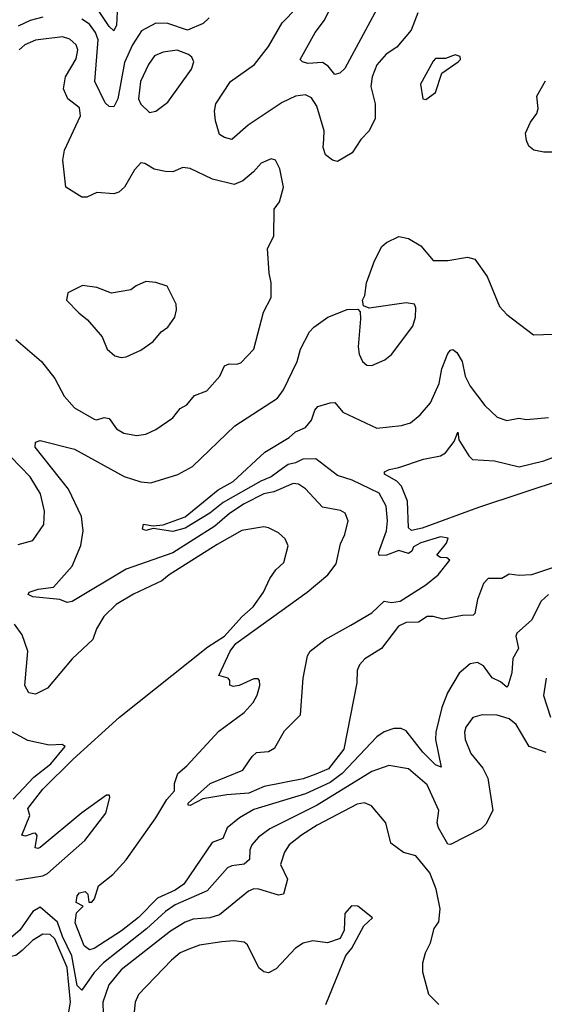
# Model space of a CAD drawing. Extents: x 1468344 to 1613994, y 525695 to 643861.
# Tile 45 of 256: x 1495011 to 1497147, y 606356 to 610367. Entities that reach past the tile are written whole.
import ezdxf

# ---------------------------------------------------------------- set-up
doc = ezdxf.new("R2010")
doc.units = 0

msp = doc.modelspace()

# ---------------------------------------------------------------- linework, layer by layer
at = {"layer": '0CON10XD'}
for points in [[(1496484.1, 610445), (1496335, 610168.8), (1496315, 610148.8), (1496295, 610143.8), (1496267.4, 610177.4), (1496245, 610193.3), (1496185, 610188.9), (1496162.5, 610195), (1496153.8, 610205), (1496214.6, 610315), (1496252.7, 610365), (1496296.2, 610455)], [(1495408.8, 610398.8), (1495405.7, 610344.3), (1495395, 610322), (1495375, 610339.6), (1495331.6, 610405)], [(1496249.8, 609880.2), (1496250.8, 609915), (1496221.9, 610015), (1496199.1, 610049.1), (1496175, 610060.7), (1496135, 610055.3), (1496079.8, 610030.2), (1495941.9, 609938.1), (1495875, 609879.2), (1495845, 609886.9), (1495825, 609900), (1495808.1, 609955), (1495804.2, 609995), (1495810.5, 610025), (1495869.5, 610115), (1495967.9, 610185), (1496025, 610257.8), (1496080, 610355), (1496140.4, 610415)], [(1496632.7, 610395), (1496605.4, 610325), (1496547.5, 610255), (1496503.1, 610226.9), (1496465, 610183.1), (1496446.9, 610135), (1496441.5, 610095), (1496459.4, 610025), (1496458.8, 609965), (1496434.6, 609915), (1496400.7, 609879.3), (1496365, 609824.6), (1496305, 609790), (1496285, 609794.2), (1496256.7, 609816.7), (1496246.8, 609846.8), (1496249.8, 609880.2)], [(1495105, 610377.3), (1495053.4, 610363.4), (1495005, 610341.1)], [(1495782.3, 610375), (1495759, 610351), (1495695, 610324.8), (1495615, 610351.2), (1495565, 610353.3), (1495507.7, 610322.3), (1495470.8, 610265), (1495437.8, 610192.2), (1495411.2, 610045), (1495395, 610012.2), (1495375, 610013.3), (1495359, 610029), (1495316.7, 610115), (1495331.5, 610285), (1495320.4, 610315), (1495295, 610348.9), (1495265, 610368.7)], [(1494995, 609063.8), (1495100, 608975), (1495155, 608905.6), (1495192.9, 608832.9), (1495235, 608785.3), (1495315, 608740), (1495325, 608737.1), (1495355.8, 608745.8), (1495375, 608742), (1495405, 608700.8), (1495435, 608683.1), (1495487, 608673), (1495525, 608678.6), (1495565, 608697.5), (1495634.3, 608745), (1495665, 608782.5), (1495691.7, 608798.3), (1495723.5, 608836.5), (1495773.1, 608855), (1495826.9, 608915), (1495845, 608956.9), (1495864.6, 608965.4), (1495895, 608963.3), (1495911.1, 608968.9), (1495965, 609024.3), (1496003.5, 609175), (1496035.7, 609235), (1496035.7, 609295.7), (1496027.5, 609335), (1496020, 609435), (1496046.2, 609485), (1496048, 609595), (1496068.8, 609625), (1496085.8, 609685), (1496070, 609760), (1496052.5, 609795), (1496035, 609800), (1495995, 609782.5), (1495963.2, 609746.8), (1495919.3, 609710.7), (1495885, 609696.2), (1495797, 609717), (1495705, 609761.1), (1495675, 609764.4), (1495635, 609747.5), (1495605, 609748), (1495558.3, 609758.3), (1495520.7, 609780.7), (1495505, 609783.3), (1495478.8, 609755), (1495438, 609685), (1495415, 609664), (1495395, 609658.1), (1495325, 609662.9), (1495285, 609643.5), (1495265, 609643.6), (1495198.6, 609685), (1495187.6, 609795), (1495193.3, 609835), (1495258.6, 609975), (1495255, 610008.6), (1495207.5, 610045), (1495189.5, 610085), (1495197.6, 610135), (1495241.8, 610208.2), (1495247.9, 610245), (1495241.8, 610265), (1495215, 610288.2), (1495185, 610297.1), (1495075, 610283.6), (1495032.5, 610265), (1495009.4, 610245)], [(1495539.3, 609989.3), (1495565, 609993.8), (1495615, 610030.6), (1495711.5, 610165), (1495720.8, 610195), (1495712, 610215), (1495698, 610225), (1495652.7, 610242.7), (1495595, 610235.4), (1495560.6, 610219.4), (1495535.4, 610185), (1495503.2, 610115), (1495495.5, 610045), (1495505, 610022.5), (1495539.3, 609989.3)], [(1496665, 610042.5), (1496705, 610070), (1496730.7, 610149.3), (1496796.7, 610195), (1496806.2, 610205), (1496805, 610216.7), (1496785, 610223.8), (1496745, 610208.8), (1496705, 610208.8), (1496695, 610198.8), (1496643.8, 610105), (1496652.5, 610045), (1496665, 610042.5)], [(1497185, 609827.8), (1497145, 609826.9), (1497105, 609835.8), (1497085, 609851.2), (1497074.5, 609875.5), (1497071.5, 609905), (1497090.7, 609949.3), (1497116.9, 609985), (1497121.9, 610005), (1497117.5, 610055), (1497152.6, 610117.4)], [(1497164.5, 608025), (1497135, 607997.5), (1497095, 607920.4), (1497035, 607868), (1497031.2, 607855), (1497042.7, 607805), (1497020, 607765), (1497015, 607706.7), (1496998.7, 607651.3), (1496995, 607648), (1496969.6, 607669.6), (1496935, 607685.8), (1496899.5, 607735), (1496875, 607748.5), (1496845, 607742.2), (1496801.5, 607705), (1496753.1, 607625), (1496730.9, 607565), (1496705.9, 607465), (1496704, 607435), (1496728.2, 607321.8), (1496705, 607331.1), (1496652.8, 607382.8), (1496585, 607469.2), (1496565, 607479.1), (1496535, 607478.9), (1496495, 607465.5), (1496465, 607445.5), (1496324.3, 607295.7), (1496275, 607258.9), (1496175, 607212.7), (1495965, 607148.9), (1495905.8, 607115.8), (1495856.1, 607075), (1495838.2, 607031.8), (1495794.8, 607015.2), (1495679.3, 606845), (1495645, 606820.6), (1495572, 606788), (1495495, 606709.6), (1495425.3, 606655), (1495315, 606583.2), (1495295, 606577.6), (1495274.3, 606594.3), (1495237.7, 606687.7), (1495242.2, 606727.8), (1495270, 606755), (1495240.9, 606770.9), (1495245, 606798.1), (1495255, 606810.4), (1495277.5, 606815), (1495288.7, 606805), (1495292.4, 606772.4), (1495305, 606771.8), (1495316.2, 606785), (1495331.8, 606838.2), (1495391.2, 606885), (1495445, 606944.8), (1495565.9, 607115.9), (1495610.4, 607189.6), (1495641.2, 607225), (1495641.2, 607255), (1495655, 607296), (1495692.4, 607327.6), (1495821.8, 607468.2), (1495924.7, 607545), (1495962.2, 607585), (1495978.5, 607615), (1495989.1, 607655), (1495988.1, 607675), (1495981.9, 607681.9), (1495965, 607681.2), (1495905, 607653.9), (1495880.9, 607650.9), (1495866.4, 607656.4), (1495867.5, 607675), (1495860, 607685), (1495822.5, 607695), (1495868.8, 607795), (1495891.8, 607825), (1496182, 608035), (1496266.1, 608105), (1496300.1, 608149.9), (1496317.7, 608232.3), (1496335, 608270), (1496349.4, 608325), (1496336.8, 608356.8), (1496317.6, 608367.6), (1496245, 608380.5), (1496175.3, 608455.3), (1496146, 608475), (1496125, 608477.1), (1496046.8, 608443.2), (1496005, 608434.8), (1495925.9, 608395), (1495866.2, 608355), (1495805.8, 608304.2), (1495635.1, 608194.9), (1495445, 608128.7), (1495225, 607996.9), (1495205, 607992.9), (1495175, 608004.4), (1495065, 608015.5), (1495045.7, 608025), (1495050, 608035), (1495086.9, 608046.9), (1495148.6, 608055), (1495225, 608141.4), (1495260.4, 608225), (1495270, 608285), (1495262.9, 608342.9), (1495210.6, 608455), (1495074.1, 608625), (1495075, 608645.5), (1495095, 608652.7), (1495235, 608617.8), (1495436.4, 608506.4), (1495505, 608483.8), (1495545, 608479.6), (1495655, 608513.8), (1495715, 608547.3), (1495887.4, 608712.6), (1496060.8, 608825), (1496085, 608858.8), (1496141.5, 608975), (1496154.6, 609025), (1496191.1, 609095), (1496209.2, 609115), (1496266.7, 609155), (1496345, 609186.2), (1496388.3, 609188.3), (1496397.5, 609177.5), (1496398.8, 609148.8), (1496390, 609035), (1496394, 609005), (1496406.7, 608975), (1496425, 608960), (1496445, 608958.8), (1496498.3, 608981.7), (1496525, 609003.3), (1496611.7, 609118.3), (1496622.9, 609155), (1496623.8, 609193.8), (1496618.3, 609208.3), (1496585, 609213.3), (1496435, 609192.5), (1496411.7, 609201.7), (1496407.5, 609225), (1496416.4, 609243.6), (1496423.8, 609295), (1496456.7, 609385), (1496486.4, 609443.6), (1496505, 609460), (1496555, 609483.3), (1496595, 609476.2), (1496645, 609446), (1496695, 609386.2), (1496755, 609386.2), (1496835, 609399.2), (1496865, 609392), (1496915, 609321.2), (1496965, 609198), (1496995, 609166.2), (1497103.1, 609083.1), (1497265, 609089.2)], [(1495425, 608991.2), (1495445, 608994), (1495505, 609021.2), (1495555, 609056.7), (1495588, 609095), (1495614, 609115), (1495643.3, 609155), (1495650, 609185), (1495648, 609208), (1495611.7, 609281.7), (1495565, 609296.7), (1495525, 609300), (1495485, 609283.3), (1495463.9, 609266.1), (1495385, 609253.3), (1495325, 609276.2), (1495266.4, 609283.6), (1495207.5, 609255), (1495202.5, 609225), (1495252.3, 609172.3), (1495287.5, 609145), (1495347.5, 609075), (1495367.5, 609025), (1495398.3, 608998.3), (1495425, 608991.2)], [(1497275, 608164.8), (1497095, 608105.5), (1497045, 608102.7), (1497005, 608108), (1496975, 608090), (1496919.5, 608090.5), (1496899.3, 608070.7), (1496875.6, 608005), (1496865, 607947.5), (1496858.3, 607941.7), (1496815, 607940), (1496735, 607924.2), (1496695, 607935.7), (1496670, 607935), (1496635, 607912.5), (1496585, 607911.1), (1496554.1, 607895.9), (1496484.5, 607805.5), (1496416.2, 607763.8), (1496395, 607739.2), (1496385.4, 607715), (1496383.5, 607665), (1496331, 607395), (1496268.9, 607315), (1496217.1, 607292.9), (1496165, 607274), (1496006.8, 607243.2), (1495945, 607215.7), (1495855, 607209.4), (1495757.3, 607192.7), (1495705, 607166), (1495697.5, 607167.5), (1495697.5, 607175), (1495787.1, 607255), (1495919.8, 607310.2), (1495957.3, 607365), (1495975, 607381.2), (1496025, 607386), (1496049.7, 607400.3), (1496089.9, 607470.1), (1496155.2, 607535), (1496165.6, 607685), (1496183, 607775), (1496193.5, 607795), (1496255, 607842.2), (1496359.6, 607900.4), (1496445, 607951), (1496495, 607997.5), (1496525, 607992.7), (1496561.2, 607998.8), (1496665, 608064.2), (1496715.8, 608105), (1496762.5, 608165), (1496750, 608175), (1496725, 608176.7), (1496710, 608185), (1496748.8, 608235), (1496756.7, 608255), (1496725, 608260), (1496645, 608235.7), (1496615, 608219.5), (1496608.1, 608201.9), (1496595, 608192), (1496555, 608204.8), (1496505, 608186.1), (1496474.7, 608184.7), (1496472.5, 608195), (1496505.2, 608285), (1496508.9, 608325), (1496503.1, 608385), (1496475, 608438), (1496365, 608491.2), (1496305, 608510.2), (1496217.6, 608577.6), (1496163.6, 608576.4), (1496135, 608561.4), (1496105, 608555.2), (1496081.1, 608538.9), (1496035, 608504.5), (1495993, 608487), (1495839.7, 608400.3), (1495785, 608356.2), (1495685, 608295.7), (1495635, 608282.5), (1495555, 608294.5), (1495525, 608285.6), (1495511.7, 608291.7), (1495515, 608312.5), (1495555, 608305.6), (1495595, 608309.4), (1495685, 608341.5), (1495818.9, 608451.1), (1495880, 608485), (1496008.9, 608605), (1496108.9, 608665), (1496135, 608687.4), (1496175, 608706), (1496199.1, 608735), (1496213.7, 608776.3), (1496225, 608790.6), (1496275, 608806.7), (1496295, 608806.9), (1496327.6, 608767.6), (1496465, 608702.5), (1496566.2, 608713.8), (1496602, 608725), (1496642.3, 608757.7), (1496683.6, 608806.4), (1496718.9, 608885), (1496730, 608945), (1496755, 609006.7), (1496765, 609021.2), (1496775, 609024), (1496791.3, 609011.3), (1496812.7, 608975), (1496825.3, 608915), (1496845, 608874.4), (1496904.7, 608794.7), (1496955, 608748.1), (1496995, 608733.6), (1497043.2, 608743.2), (1497075, 608737.8), (1497165, 608746.9)], [(1497405, 608553.1), (1496880.1, 608379.9), (1496649.6, 608295), (1496606.1, 608286.1), (1496595, 608297.5), (1496591.1, 608405), (1496566.6, 608466.6), (1496547.6, 608487.6), (1496496.7, 608515), (1496496.7, 608525), (1496516.2, 608535), (1496555, 608542.2), (1496655, 608577.1), (1496725, 608590), (1496745, 608602), (1496780.9, 608649.1), (1496795, 608686.7), (1496798.8, 608655), (1496839.6, 608589.6), (1496855.4, 608575.4), (1496945, 608570.4), (1497045, 608545.5), (1497145, 608569.4), (1497372.5, 608655)], [(1495005, 608228.9), (1495064.5, 608245.5), (1495109.3, 608310.7), (1495112.3, 608365), (1495096.5, 608435), (1495054.5, 608505), (1494975.6, 608585.6)], [(1494995, 606861.2), (1495105, 606879.2), (1495125, 606889.2), (1495276.6, 607023.4), (1495361.8, 607135), (1495378.8, 607198.8), (1495377.1, 607207.1), (1495365, 607207.1), (1495264.3, 607135.7), (1495095, 606994.5), (1495085, 606990), (1495073.8, 606993.8), (1495083, 607043), (1495075, 607052.5), (1495065, 607051.2), (1495035, 607041.2), (1495020, 607045), (1495052.5, 607125), (1495044.1, 607154.1), (1495105, 607231.6), (1495229.3, 607355), (1495417.2, 607525), (1495777.3, 607812.7), (1495845.8, 607855), (1495915.3, 607934.7), (1495962.5, 607975), (1496003.5, 608035), (1496029.9, 608090.1), (1496054.7, 608125.3), (1496086.7, 608155), (1496104, 608224), (1496091.7, 608251.7), (1496065, 608276), (1496025, 608297.1), (1496005, 608300.6), (1495915.6, 608285.6), (1495815, 608228.6), (1495619.5, 608105), (1495589.6, 608080.4), (1495475, 608027.1), (1495404.4, 607985), (1495353.8, 607935), (1495324.6, 607885), (1495308.7, 607841.3), (1495225, 607762.7), (1495125, 607643.1), (1495075, 607619.5), (1495048, 607625), (1495031.9, 607655), (1495044.7, 607795), (1495021.2, 607861.2), (1494990.6, 607905)], [(1497154.8, 607685), (1497144.2, 607614.2), (1497173.2, 607525)], [(1497155, 607381.4), (1497085.7, 607405.7), (1497032.9, 607495), (1497005, 607519.3), (1496955, 607534.1), (1496895, 607534.6), (1496855.9, 607524.1), (1496828.2, 607485), (1496822.7, 607465), (1496825.4, 607435), (1496848.1, 607378.1), (1496897.1, 607317.1), (1496917.1, 607277.1), (1496937.5, 607145), (1496910, 607090), (1496889.8, 607070.2), (1496765, 607006.7), (1496755, 607007.5), (1496717.3, 607075), (1496711.8, 607095), (1496717.7, 607145), (1496670.5, 607250.5), (1496595, 607315.3), (1496515, 607328.8), (1496445, 607303.9), (1496223, 607167), (1496029.2, 607070.8), (1495983.3, 607036.7), (1495956.9, 607005), (1495949.1, 606985), (1495946.5, 606945), (1495925, 606926.2), (1495875, 606920.2), (1495857.8, 606912.2), (1495775, 606817.8), (1495645, 606760.7), (1495605, 606734.3), (1495527.4, 606662.6), (1495352.3, 606525), (1495313.9, 606485), (1495265, 606413.2), (1495245, 606432), (1495223.4, 606553.4), (1495185, 606632.1), (1495165, 606690), (1495095, 606751.1), (1495065, 606734.1), (1495012.2, 606657.8), (1494825, 606498.9)], [(1494985, 607191.1), (1495069.3, 607280.7), (1495137.8, 607335), (1495196, 607406), (1495183.6, 607413.6), (1495131.2, 607411.2), (1495045, 607430), (1494965, 607473.8)], [(1496717.5, 606355), (1496676.7, 606395), (1496653, 606487), (1496653.3, 606525), (1496663.8, 606565), (1496684.2, 606605.8), (1496698.8, 606665), (1496718, 606692), (1496722.9, 606745), (1496706.9, 606825), (1496681.2, 606891.2), (1496625, 606960), (1496574.6, 606974.6), (1496522.4, 607012.4), (1496502, 607095), (1496444.5, 607164.5), (1496415, 607176.5), (1496385, 607171.5), (1496222.9, 607085), (1496158.8, 607045), (1496108.8, 607005), (1496089.6, 606975), (1496073.8, 606925), (1496102.1, 606865), (1496085, 606804.2), (1496065, 606800.5), (1495985.3, 606825.3), (1495965, 606826.1), (1495943, 606817), (1495825, 606720.3), (1495785, 606707.5), (1495718, 606702), (1495685, 606689.7), (1495625, 606654.2), (1495425, 606496.3), (1495374.3, 606435), (1495349.8, 606365), (1495351.2, 606315)], [(1496258.5, 606355), (1496338.8, 606555), (1496363.8, 606585), (1496413.3, 606675), (1496448.3, 606708.3), (1496388.8, 606755), (1496362.6, 606757.4), (1496335.6, 606725), (1496332.5, 606657.5), (1496315.7, 606624.3), (1496265, 606605.7), (1496205, 606614.5), (1496165, 606605.4), (1496135, 606584.4), (1496055, 606500.8), (1496025, 606484), (1496005, 606488), (1495985, 606503.8), (1495938.3, 606598.3), (1495925, 606609.2), (1495883.8, 606613.8), (1495835, 606610), (1495743.4, 606596.6), (1495700.2, 606580.2), (1495665.2, 606564.8), (1495629.6, 606535), (1495495.6, 606395), (1495481.9, 606365), (1495476.9, 606325)], [(1495204.3, 606285), (1495217.8, 606365), (1495204.3, 606505), (1495155, 606622.7), (1495135, 606640.4), (1495105, 606640.9), (1495064.1, 606615.9), (1495020.7, 606575), (1494995, 606555.2), (1494945, 606544.2), (1494895, 606519.5), (1494806, 606434), (1494694.2, 606345.8)]]:
    msp.add_lwpolyline(points, dxfattribs=at)

doc.saveas('drawing.dxf')
